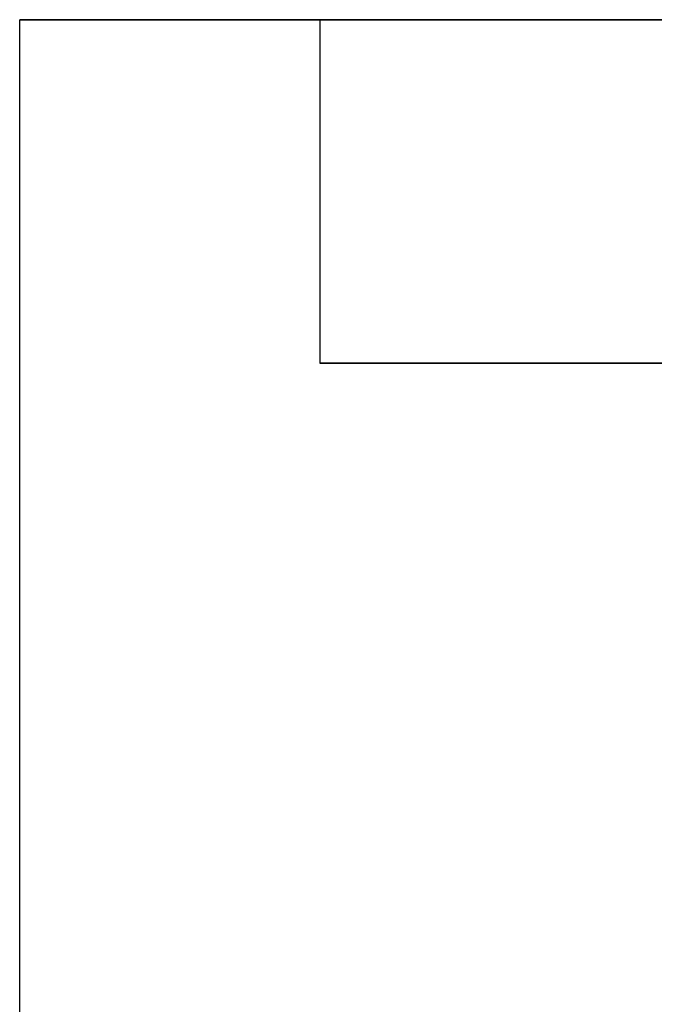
# Model space of a CAD drawing. Extents: x -3.09 to 3.09, y 0 to 2.31.
# Tile 4 of 177: x -3.09 to -2.94, y 2.09 to 2.31. Entities that reach past the tile are written whole.
import ezdxf

# ---------------------------------------------------------------- set-up
doc = ezdxf.new("R2010")
doc.units = 0
doc.layers.get('0').update_dxf_attribs({"linetype": 'CONTINUOUS'})

# ---------------------------------------------------------------- blocks, each defined once
blk = doc.blocks.new('*U1')
for p, q in [((3.088, 2.315, 0.9), (-3.088, 2.315, 0.9)), ((-3.088, 1.905, 0.9), (-3.088, 2.315, 0.9)), ((-3.018, 2.315, -0.83), (-3.018, 2.235, -0.83)), ((-3.018, 2.315, -0.83), (3.018, 2.315, -0.83)), ((3.018, 2.235, -0.83), (-3.018, 2.235, -0.83))]:
    blk.add_line(p, q)
at = {"extrusion": (0, 0, -1)}
for p, q in [((-3.088, 2.315, -0.9), (3.088, 2.315, -0.9)), ((-3.088, 1.905, -0.9), (-3.088, 2.315, -0.9)), ((-3.018, 2.315, 0.83), (-3.018, 2.235, 0.83)), ((3.018, 2.315, 0.83), (-3.018, 2.315, 0.83)), ((-3.018, 2.235, 0.83), (3.018, 2.235, 0.83))]:
    blk.add_line(p, q, dxfattribs=at)
at = {"extrusion": (0, 1, 0)}
for p, q in [((3.088, 2.315, 0.9), (-3.088, 2.315, 0.9)), ((-3.088, 2.315, 0.9), (-3.088, 2.315, -0.9)), ((-3.088, 2.315, -0.9), (3.088, 2.315, -0.9)), ((-3.018, 2.315, -0.83), (3.018, 2.315, -0.83)), ((-3.018, 2.315, 0.83), (-3.018, 2.315, -0.83)), ((3.018, 2.315, 0.83), (-3.018, 2.315, 0.83)), ((3.018, 2.235, -0.83), (-3.018, 2.235, -0.83)), ((-3.018, 2.235, -0.83), (-3.018, 2.235, 0.83)), ((-3.018, 2.235, 0.83), (3.018, 2.235, 0.83))]:
    blk.add_line(p, q, dxfattribs=at)
at = {"extrusion": (-1, 0, 0)}
for p, q in [((-3.088, 1.905, 0.9), (-3.088, 2.315, 0.9)), ((-3.088, 2.315, 0.9), (-3.088, 2.315, -0.9)), ((-3.088, 1.905, -0.9), (-3.088, 2.315, -0.9))]:
    blk.add_line(p, q, dxfattribs=at)
at = {"extrusion": (1, 0, 0)}
for p, q in [((-3.018, 2.315, -0.83), (-3.018, 2.235, -0.83)), ((-3.018, 2.315, 0.83), (-3.018, 2.235, 0.83)), ((-3.018, 2.315, 0.83), (-3.018, 2.315, -0.83)), ((-3.018, 2.235, -0.83), (-3.018, 2.235, 0.83))]:
    blk.add_line(p, q, dxfattribs=at)

msp = doc.modelspace()

# ---------------------------------------------------------------- block references
msp.add_blockref('*U1', (0, 0))

doc.saveas('drawing.dxf')
